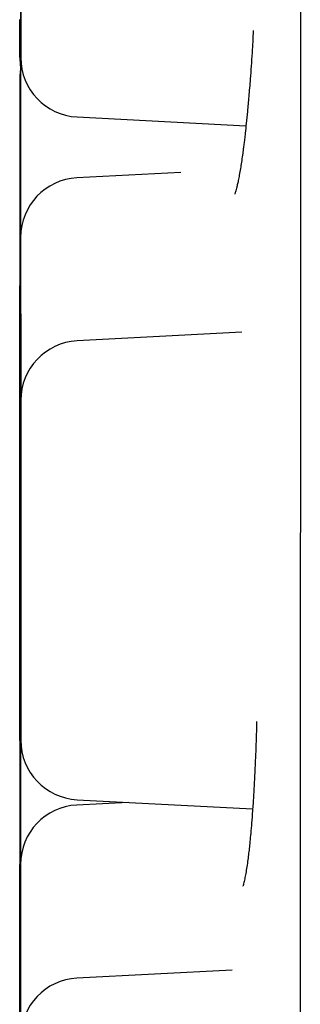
# Model space of a CAD drawing. Header units: millimetres. Extents: x 8 to 932, y 12 to 940.
# Tile 33 of 62: x 236.77 to 238.19, y 917.11 to 922.08. Entities that reach past the tile are written whole.
import ezdxf

# ---------------------------------------------------------------- set-up
doc = ezdxf.new("R2010")
doc.units = ezdxf.units.MM

msp = doc.modelspace()

# ---------------------------------------------------------------- linework, layer by layer
at = {"color": 7, "linetype": 'Continuous', "lineweight": 30}
for p, q in [((237.0583, 921.5877), (237.9132, 921.5429)), ((237.5839, 921.3076), (237.0574, 921.28)), ((236.7702, 921.0057), (236.7692, 920.9805)), ((237.8919, 920.5004), (237.0583, 920.4567)), ((236.7693, 920.1824), (236.7683, 920.1571)), ((236.7721, 920.0858), (236.7732, 920.0606)), ((236.7731, 919.2625), (236.7741, 919.2373)), ((236.7736, 918.9891), (236.7716, 918.9543)), ((237.317, 918.126), (237.057, 918.1124)), ((237.0583, 918.1396), (237.9469, 918.093)), ((236.7708, 917.84), (236.7696, 917.8128)), ((237.8438, 917.2791), (237.0579, 917.238)), ((236.7707, 917.2363), (236.7728, 917.2004)), ((236.7716, 917.2363), (236.7728, 917.2091))]:
    msp.add_line(p, q, dxfattribs=at)
at = {"color": 7, "linetype": 'Continuous', "lineweight": 30, "flags": 128}
for points in [[(238.1882, 922.3157), (238.1882, 921.8794), (238.1882, 921.4431), (238.1882, 921.0071), (238.1882, 920.5717), (238.1882, 920.1372), (238.1882, 919.7039), (238.1881, 919.272), (238.1881, 918.842), (238.1881, 918.414), (238.1881, 917.9885), (238.1881, 917.5655), (238.188, 917.1456), (238.188, 916.7289)], [(236.7681, 922.0799), (236.7681, 922.0283), (236.7681, 921.9981), (236.7681, 921.9712), (236.7681, 921.9476), (236.7681, 921.9141), (236.7682, 921.894), (236.7682, 921.8873), (236.7682, 921.891), (236.7682, 921.9023), (236.7683, 921.9212), (236.7683, 921.9476), (236.7683, 921.984), (236.7683, 922.028), (236.7683, 922.0796)], [(236.7682, 921.8873), (236.7706, 921.8494), (236.7721, 921.8388)], [(236.7753, 921.8596), (236.7725, 921.8416), (236.7701, 921.8038)], [(236.7761, 921.8522), (236.7745, 921.8416), (236.7721, 921.8038)], [(236.7724, 920.9448), (236.7724, 921.0259), (236.7724, 921.1056), (236.7724, 921.184), (236.7723, 921.261), (236.7723, 921.3411), (236.7723, 921.4163), (236.7723, 921.4867), (236.7723, 921.5522), (236.7723, 921.6112), (236.7723, 921.6628), (236.7722, 921.693), (236.7722, 921.7199), (236.7722, 921.7435), (236.7722, 921.7769), (236.7722, 921.797), (236.7721, 921.8038), (236.7721, 921.8001), (236.7721, 921.7888), (236.7721, 921.7699), (236.7721, 921.7435), (236.772, 921.7071), (236.772, 921.6631), (236.772, 921.6114), (236.772, 921.5522), (236.772, 921.487), (236.772, 921.4167), (236.772, 921.3671), (236.7719, 921.3152), (236.7719, 921.261), (236.7719, 921.1584), (236.7719, 921.053), (236.7719, 920.9448), (236.7719, 920.8638), (236.7719, 920.7841), (236.7719, 920.7057), (236.7719, 920.6286), (236.772, 920.5486), (236.772, 920.4733), (236.772, 920.403), (236.772, 920.3374), (236.772, 920.2784), (236.772, 920.2268), (236.772, 920.1966), (236.7721, 920.1697), (236.7721, 920.1461), (236.7721, 920.1127), (236.7721, 920.0926), (236.7721, 920.0858), (236.7721, 920.0858)], [(236.7699, 920.9448), (236.7699, 920.999), (236.7699, 921.0527), (236.7699, 921.1056), (236.7699, 921.1573), (236.7699, 921.2073), (236.7699, 921.2552), (236.77, 921.3007), (236.77, 921.3434), (236.77, 921.383), (236.77, 921.4192), (236.77, 921.4516), (236.77, 921.4801), (236.77, 921.5044), (236.77, 921.5243), (236.77, 921.5397), (236.7701, 921.5504), (236.7701, 921.5564), (236.7701, 921.5576), (236.7701, 921.554), (236.7701, 921.5456), (236.7701, 921.5326), (236.7701, 921.5149), (236.7701, 921.4928), (236.7702, 921.4664), (236.7702, 921.4359), (236.7702, 921.4015), (236.7702, 921.3636), (236.7702, 921.3224), (236.7702, 921.2783), (236.7702, 921.2315), (236.7702, 921.1825), (236.7702, 921.1316), (236.7702, 921.0793), (236.7702, 921.0259), (236.7702, 920.9719), (236.7702, 920.9177), (236.7702, 920.8637), (236.7702, 920.8103), (236.7702, 920.758), (236.7702, 920.7071), (236.7702, 920.6581), (236.7702, 920.6114), (236.7702, 920.5672), (236.7702, 920.526), (236.7702, 920.4881), (236.7702, 920.4538), (236.7702, 920.4233), (236.7701, 920.3968), (236.7701, 920.3747), (236.7701, 920.357), (236.7701, 920.344), (236.7701, 920.3356), (236.7701, 920.332), (236.7701, 920.3332), (236.7701, 920.3392), (236.77, 920.3499), (236.77, 920.3653), (236.77, 920.3852), (236.77, 920.4095), (236.77, 920.438), (236.77, 920.4705), (236.77, 920.5066), (236.77, 920.5462), (236.77, 920.5889), (236.7699, 920.6344), (236.7699, 920.6824), (236.7699, 920.7323), (236.7699, 920.784), (236.7699, 920.8369), (236.7699, 920.8906), (236.7699, 920.9448)], [(236.772, 920.9448), (236.772, 920.999), (236.772, 921.0527), (236.772, 921.1056), (236.772, 921.1573), (236.772, 921.2073), (236.772, 921.2552), (236.772, 921.3007), (236.772, 921.3434), (236.772, 921.383), (236.772, 921.4192), (236.7721, 921.4516), (236.7721, 921.4801), (236.7721, 921.5044), (236.7721, 921.5243), (236.7721, 921.5397), (236.7721, 921.5504), (236.7721, 921.5564), (236.7721, 921.5576), (236.7722, 921.554), (236.7722, 921.5456), (236.7722, 921.5326), (236.7722, 921.5149), (236.7722, 921.4928), (236.7722, 921.4664), (236.7722, 921.4359), (236.7722, 921.4015), (236.7723, 921.3636), (236.7723, 921.3224), (236.7723, 921.2783), (236.7723, 921.2315), (236.7723, 921.1825), (236.7723, 921.1316), (236.7723, 921.0793), (236.7723, 921.0259), (236.7723, 920.9719), (236.7723, 920.9177), (236.7723, 920.8637), (236.7723, 920.8103), (236.7723, 920.758), (236.7723, 920.7071), (236.7723, 920.6581), (236.7723, 920.6114), (236.7723, 920.5672), (236.7723, 920.526), (236.7722, 920.4881), (236.7722, 920.4538), (236.7722, 920.4233), (236.7722, 920.3968), (236.7722, 920.3747), (236.7722, 920.357), (236.7722, 920.344), (236.7722, 920.3356), (236.7721, 920.332), (236.7721, 920.3332), (236.7721, 920.3392), (236.7721, 920.3499), (236.7721, 920.3653), (236.7721, 920.3852), (236.7721, 920.4095), (236.7721, 920.438), (236.772, 920.4705), (236.772, 920.5066), (236.772, 920.5462), (236.772, 920.5889), (236.772, 920.6344), (236.772, 920.6824), (236.772, 920.7323), (236.772, 920.784), (236.772, 920.8369), (236.772, 920.8906), (236.772, 920.9448)], [(236.7733, 920.1215), (236.7733, 920.2026), (236.7733, 920.2823), (236.7733, 920.3607), (236.7733, 920.4377), (236.7732, 920.5177), (236.7732, 920.5929), (236.7732, 920.6633), (236.7732, 920.7289), (236.7732, 920.7879), (236.7732, 920.8394), (236.7732, 920.8697), (236.7731, 920.8966), (236.7731, 920.9201), (236.7731, 920.9536), (236.7731, 920.9737), (236.7731, 920.9805), (236.773, 920.9767), (236.773, 920.9654), (236.773, 920.9466), (236.773, 920.9201), (236.773, 920.8837), (236.7729, 920.8397), (236.7729, 920.7881), (236.7729, 920.7289), (236.7729, 920.6637), (236.7729, 920.5934), (236.7729, 920.5437), (236.7729, 920.4918), (236.7729, 920.4377), (236.7728, 920.3351), (236.7728, 920.2297), (236.7728, 920.1215), (236.7728, 920.0405), (236.7728, 919.9608), (236.7728, 919.8824), (236.7729, 919.8053), (236.7729, 919.7252), (236.7729, 919.65), (236.7729, 919.5796), (236.7729, 919.5141), (236.7729, 919.4551), (236.7729, 919.4035), (236.7729, 919.3733), (236.773, 919.3464), (236.773, 919.3228), (236.773, 919.2894), (236.773, 919.2692), (236.7731, 919.2625), (236.7731, 919.2625)], [(236.769, 920.1215), (236.769, 920.1757), (236.769, 920.2294), (236.769, 920.2823), (236.769, 920.3339), (236.769, 920.3839), (236.769, 920.4319), (236.769, 920.4774), (236.7691, 920.5201), (236.7691, 920.5597), (236.7691, 920.5958), (236.7691, 920.6283), (236.7691, 920.6568), (236.7691, 920.6811), (236.7691, 920.701), (236.7691, 920.7164), (236.7691, 920.7271), (236.7692, 920.7331), (236.7692, 920.7343), (236.7692, 920.7307), (236.7692, 920.7223), (236.7692, 920.7092), (236.7692, 920.6916), (236.7692, 920.6695), (236.7693, 920.643), (236.7693, 920.6125), (236.7693, 920.5782), (236.7693, 920.5403), (236.7693, 920.4991), (236.7693, 920.4549), (236.7693, 920.4082), (236.7693, 920.3592), (236.7693, 920.3083), (236.7693, 920.256), (236.7693, 920.2026), (236.7693, 920.1486), (236.7693, 920.0944), (236.7693, 920.0404), (236.7693, 919.987), (236.7693, 919.9347), (236.7693, 919.8838), (236.7693, 919.8348), (236.7693, 919.788), (236.7693, 919.7439), (236.7693, 919.7027), (236.7693, 919.6648), (236.7693, 919.6304), (236.7693, 919.5999), (236.7692, 919.5735), (236.7692, 919.5514), (236.7692, 919.5337), (236.7692, 919.5206), (236.7692, 919.5123), (236.7692, 919.5087), (236.7692, 919.5099), (236.7691, 919.5159), (236.7691, 919.5266), (236.7691, 919.542), (236.7691, 919.5619), (236.7691, 919.5862), (236.7691, 919.6147), (236.7691, 919.6471), (236.7691, 919.6833), (236.7691, 919.7229), (236.769, 919.7656), (236.769, 919.8111), (236.769, 919.859), (236.769, 919.909), (236.769, 919.9607), (236.769, 920.0136), (236.769, 920.0673), (236.769, 920.1215)], [(236.7729, 920.1215), (236.7729, 920.1757), (236.7729, 920.2294), (236.7729, 920.2823), (236.7729, 920.3339), (236.7729, 920.3839), (236.7729, 920.4319), (236.7729, 920.4774), (236.7729, 920.5201), (236.7729, 920.5597), (236.773, 920.5958), (236.773, 920.6283), (236.773, 920.6568), (236.773, 920.6811), (236.773, 920.701), (236.773, 920.7164), (236.773, 920.7271), (236.773, 920.7331), (236.7731, 920.7343), (236.7731, 920.7307), (236.7731, 920.7223), (236.7731, 920.7092), (236.7731, 920.6916), (236.7731, 920.6695), (236.7731, 920.643), (236.7731, 920.6125), (236.7732, 920.5782), (236.7732, 920.5403), (236.7732, 920.4991), (236.7732, 920.4549), (236.7732, 920.4082), (236.7732, 920.3592), (236.7732, 920.3083), (236.7732, 920.256), (236.7732, 920.2026), (236.7732, 920.1486), (236.7732, 920.0944), (236.7732, 920.0404), (236.7732, 919.987), (236.7732, 919.9347), (236.7732, 919.8838), (236.7732, 919.8348), (236.7732, 919.788), (236.7732, 919.7439), (236.7732, 919.7027), (236.7732, 919.6648), (236.7731, 919.6304), (236.7731, 919.5999), (236.7731, 919.5735), (236.7731, 919.5514), (236.7731, 919.5337), (236.7731, 919.5206), (236.7731, 919.5123), (236.7731, 919.5087), (236.773, 919.5099), (236.773, 919.5159), (236.773, 919.5266), (236.773, 919.542), (236.773, 919.5619), (236.773, 919.5862), (236.773, 919.6147), (236.773, 919.6471), (236.7729, 919.6833), (236.7729, 919.7229), (236.7729, 919.7656), (236.7729, 919.8111), (236.7729, 919.859), (236.7729, 919.909), (236.7729, 919.9607), (236.7729, 920.0136), (236.7729, 920.0673), (236.7729, 920.1215)], [(236.7683, 920.1571), (236.7682, 920.1534), (236.7682, 920.1421), (236.7682, 920.1232), (236.7682, 920.0968), (236.7682, 920.0604), (236.7681, 920.0164), (236.7681, 919.9648), (236.7681, 919.9055), (236.7681, 919.8403), (236.7681, 919.7701), (236.7681, 919.7204), (236.7681, 919.6685), (236.7681, 919.6143), (236.7681, 919.5117), (236.768, 919.4063), (236.768, 919.2982), (236.768, 919.2171), (236.768, 919.1374), (236.7681, 919.0591), (236.7681, 918.982), (236.7681, 918.9019), (236.7681, 918.8267), (236.7681, 918.7563), (236.7681, 918.6908), (236.7681, 918.6317), (236.7681, 918.5802), (236.7682, 918.55), (236.7682, 918.5231), (236.7682, 918.4995), (236.7682, 918.466), (236.7682, 918.4459), (236.7683, 918.4392), (236.7683, 918.4429), (236.7683, 918.4542), (236.7683, 918.4731), (236.7683, 918.4995), (236.7684, 918.5359), (236.7684, 918.5799), (236.7684, 918.6315), (236.7684, 918.6908), (236.7684, 918.6908)], [(236.7701, 920.0858), (236.7725, 920.048), (236.7732, 920.0426)], [(236.7681, 919.2982), (236.7681, 919.3523), (236.7681, 919.4061), (236.7681, 919.459), (236.7681, 919.5106), (236.7681, 919.5606), (236.7681, 919.6085), (236.7681, 919.654), (236.7681, 919.6967), (236.7682, 919.7363), (236.7682, 919.7725), (236.7682, 919.805), (236.7682, 919.8334), (236.7682, 919.8577), (236.7682, 919.8777), (236.7682, 919.893), (236.7682, 919.9038), (236.7683, 919.9097), (236.7683, 919.9109), (236.7683, 919.9073), (236.7683, 919.899), (236.7683, 919.8859), (236.7683, 919.8683), (236.7683, 919.8461), (236.7683, 919.8197), (236.7684, 919.7892), (236.7684, 919.7549), (236.7684, 919.7169), (236.7684, 919.6758), (236.7684, 919.6316), (236.7684, 919.5848), (236.7684, 919.5358), (236.7684, 919.485), (236.7684, 919.4327), (236.7684, 919.3793), (236.7684, 919.3253), (236.7684, 919.271), (236.7684, 919.217), (236.7684, 919.1637), (236.7684, 919.1113), (236.7684, 919.0605), (236.7684, 919.0115), (236.7684, 918.9647), (236.7684, 918.9206), (236.7684, 918.8794), (236.7684, 918.8414), (236.7684, 918.8071), (236.7683, 918.7766), (236.7683, 918.7502), (236.7683, 918.7281), (236.7683, 918.7104), (236.7683, 918.6973), (236.7683, 918.689), (236.7683, 918.6854), (236.7683, 918.6866), (236.7682, 918.6925), (236.7682, 918.7033), (236.7682, 918.7187), (236.7682, 918.7386), (236.7682, 918.7629), (236.7682, 918.7914), (236.7682, 918.8238), (236.7682, 918.86), (236.7681, 918.8996), (236.7681, 918.9423), (236.7681, 918.9878), (236.7681, 919.0357), (236.7681, 919.0857), (236.7681, 919.1373), (236.7681, 919.1902), (236.7681, 919.244), (236.7681, 919.2982)], [(236.7738, 919.2982), (236.7738, 919.3523), (236.7738, 919.4061), (236.7738, 919.459), (236.7738, 919.5106), (236.7738, 919.5606), (236.7738, 919.6085), (236.7738, 919.654), (236.7738, 919.6967), (236.7739, 919.7363), (236.7739, 919.7725), (236.7739, 919.805), (236.7739, 919.8334), (236.7739, 919.8577), (236.7739, 919.8777), (236.7739, 919.893), (236.7739, 919.9038), (236.774, 919.9097), (236.774, 919.9109), (236.774, 919.9073), (236.774, 919.899), (236.774, 919.8859), (236.774, 919.8683), (236.774, 919.8461), (236.774, 919.8197), (236.7741, 919.7892), (236.7741, 919.7549), (236.7741, 919.7169), (236.7741, 919.6758), (236.7741, 919.6316), (236.7741, 919.5848), (236.7741, 919.5358), (236.7741, 919.485), (236.7741, 919.4327), (236.7741, 919.3793), (236.7741, 919.3253), (236.7741, 919.271), (236.7741, 919.217), (236.7741, 919.1637), (236.7741, 919.1113), (236.7741, 919.0605), (236.7741, 919.0115), (236.7741, 918.9647), (236.7741, 918.9206), (236.7741, 918.8794), (236.7741, 918.8414), (236.7741, 918.8071), (236.774, 918.7766), (236.774, 918.7502), (236.774, 918.7281), (236.774, 918.7104), (236.774, 918.6973), (236.774, 918.689), (236.774, 918.6854), (236.774, 918.6866), (236.7739, 918.6925), (236.7739, 918.7033), (236.7739, 918.7187), (236.7739, 918.7386), (236.7739, 918.7629), (236.7739, 918.7914), (236.7739, 918.8238), (236.7739, 918.86), (236.7738, 918.8996), (236.7738, 918.9423), (236.7738, 918.9878), (236.7738, 919.0357), (236.7738, 919.0857), (236.7738, 919.1373), (236.7738, 919.1902), (236.7738, 919.244), (236.7738, 919.2982)], [(236.7692, 919.2625), (236.7716, 919.2246), (236.7741, 919.2083)], [(236.7741, 918.9996), (236.7731, 918.9922), (236.7707, 918.9543)], [(236.7705, 918.0953), (236.7705, 918.1495), (236.7705, 918.2032), (236.7705, 918.2561), (236.7705, 918.3078), (236.7705, 918.3578), (236.7705, 918.4057), (236.7705, 918.4512), (236.7705, 918.4939), (236.7705, 918.5335), (236.7706, 918.5697), (236.7706, 918.6021), (236.7706, 918.6306), (236.7706, 918.6549), (236.7706, 918.6748), (236.7706, 918.6902), (236.7706, 918.7009), (236.7706, 918.7069), (236.7707, 918.7081), (236.7707, 918.7045), (236.7707, 918.6962), (236.7707, 918.6831), (236.7707, 918.6654), (236.7707, 918.6433), (236.7707, 918.6169), (236.7707, 918.5864), (236.7708, 918.552), (236.7708, 918.5141), (236.7708, 918.4729), (236.7708, 918.4288), (236.7708, 918.382), (236.7708, 918.333), (236.7708, 918.2822), (236.7708, 918.2298), (236.7708, 918.1765), (236.7708, 918.1224), (236.7708, 918.0682), (236.7708, 918.0142), (236.7708, 917.9608), (236.7708, 917.9085), (236.7708, 917.8576), (236.7708, 917.8086), (236.7708, 917.7619), (236.7708, 917.7177), (236.7708, 917.6765), (236.7708, 917.6386), (236.7707, 917.6043), (236.7707, 917.5738), (236.7707, 917.5474), (236.7707, 917.5252), (236.7707, 917.5076), (236.7707, 917.4945), (236.7707, 917.4861), (236.7707, 917.4825), (236.7706, 917.4837), (236.7706, 917.4897), (236.7706, 917.5004), (236.7706, 917.5158), (236.7706, 917.5357), (236.7706, 917.56), (236.7706, 917.5885), (236.7706, 917.621), (236.7705, 917.6571), (236.7705, 917.6967), (236.7705, 917.7395), (236.7705, 917.7849), (236.7705, 917.8329), (236.7705, 917.8829), (236.7705, 917.9345), (236.7705, 917.9874), (236.7705, 918.0412), (236.7705, 918.0953)], [(236.7714, 918.0953), (236.7714, 918.1495), (236.7714, 918.2032), (236.7714, 918.2561), (236.7714, 918.3078), (236.7714, 918.3578), (236.7714, 918.4057), (236.7714, 918.4512), (236.7715, 918.4939), (236.7715, 918.5335), (236.7715, 918.5697), (236.7715, 918.6021), (236.7715, 918.6306), (236.7715, 918.6549), (236.7715, 918.6748), (236.7715, 918.6902), (236.7715, 918.7009), (236.7716, 918.7069), (236.7716, 918.7081), (236.7716, 918.7045), (236.7716, 918.6962), (236.7716, 918.6831), (236.7716, 918.6654), (236.7716, 918.6433), (236.7717, 918.6169), (236.7717, 918.5864), (236.7717, 918.552), (236.7717, 918.5141), (236.7717, 918.4729), (236.7717, 918.4288), (236.7717, 918.382), (236.7717, 918.333), (236.7717, 918.2822), (236.7717, 918.2298), (236.7717, 918.1765), (236.7717, 918.1224), (236.7717, 918.0682), (236.7717, 918.0142), (236.7717, 917.9608), (236.7717, 917.9085), (236.7717, 917.8576), (236.7717, 917.8086), (236.7717, 917.7619), (236.7717, 917.7177), (236.7717, 917.6765), (236.7717, 917.6386), (236.7717, 917.6043), (236.7717, 917.5738), (236.7716, 917.5474), (236.7716, 917.5252), (236.7716, 917.5076), (236.7716, 917.4945), (236.7716, 917.4861), (236.7716, 917.4825), (236.7716, 917.4837), (236.7715, 917.4897), (236.7715, 917.5004), (236.7715, 917.5158), (236.7715, 917.5357), (236.7715, 917.56), (236.7715, 917.5885), (236.7715, 917.621), (236.7715, 917.6571), (236.7715, 917.6967), (236.7714, 917.7395), (236.7714, 917.7849), (236.7714, 917.8329), (236.7714, 917.8829), (236.7714, 917.9345), (236.7714, 917.9874), (236.7714, 918.0412), (236.7714, 918.0953)], [(236.7683, 918.4392), (236.7707, 918.4013), (236.7708, 918.4003)], [(236.7694, 917.0617), (236.7694, 917.1146), (236.7694, 917.1663), (236.7694, 917.2163), (236.7694, 917.2642), (236.7694, 917.3097), (236.7694, 917.3524), (236.7694, 917.392), (236.7695, 917.4282), (236.7695, 917.4606), (236.7695, 917.4891), (236.7695, 917.5134), (236.7695, 917.5333), (236.7695, 917.5487), (236.7695, 917.5594), (236.7695, 917.5654), (236.7696, 917.5666), (236.7696, 917.563), (236.7696, 917.5547), (236.7696, 917.5416), (236.7696, 917.5239), (236.7696, 917.5018), (236.7696, 917.4754), (236.7696, 917.4449), (236.7697, 917.4105), (236.7697, 917.3726), (236.7697, 917.3314), (236.7697, 917.2873), (236.7697, 917.2405), (236.7697, 917.1915), (236.7697, 917.1407), (236.7697, 917.0883)], [(236.7725, 917.0617), (236.7725, 917.1146), (236.7725, 917.1663), (236.7725, 917.2163), (236.7725, 917.2642), (236.7725, 917.3097), (236.7726, 917.3524), (236.7726, 917.392), (236.7726, 917.4282), (236.7726, 917.4606), (236.7726, 917.4891), (236.7726, 917.5134), (236.7726, 917.5333), (236.7726, 917.5487), (236.7726, 917.5594), (236.7727, 917.5654), (236.7727, 917.5666), (236.7727, 917.563), (236.7727, 917.5547), (236.7727, 917.5416), (236.7727, 917.5239), (236.7727, 917.5018), (236.7727, 917.4754), (236.7728, 917.4449), (236.7728, 917.4105), (236.7728, 917.3726), (236.7728, 917.3314), (236.7728, 917.2873), (236.7728, 917.2405), (236.7728, 917.1915), (236.7728, 917.1407), (236.7728, 917.0883)]]:
    msp.add_lwpolyline(points, dxfattribs=at)
at = {"color": 7, "linetype": 'Continuous', "lineweight": 30}
for centre, start, end in [((237.074, 921.8873), 180, 267), ((237.0731, 920.9805), 93, 180), ((237.074, 920.1571), 93, 180), ((237.074, 918.4392), 180, 267), ((237.0727, 917.8128), 93, 180), ((237.0736, 916.9384), 93, 180)]:
    msp.add_arc(centre, 0.3, start, end, dxfattribs=at)
for points, knots in [([(236.7742, 922.7463), (236.7742, 922.7733), (236.7742, 922.8273), (236.7742, 922.9074), (236.7742, 922.9861), (236.7742, 923.065), (236.7742, 923.143), (236.7742, 923.2186), (236.7742, 923.2893), (236.7742, 923.3546), (236.7742, 923.4137), (236.7741, 923.4598), (236.7741, 923.4951), (236.7741, 923.522), (236.7741, 923.552), (236.7741, 923.5806), (236.7741, 923.6008), (236.774, 923.6069), (236.774, 923.6028), (236.774, 923.5915), (236.774, 923.5725), (236.7739, 923.5454), (236.7739, 923.51), (236.7739, 923.4658), (236.7739, 923.4138), (236.7739, 923.3548), (236.7739, 923.2896), (236.7738, 923.2268), (236.7738, 923.1688), (236.7738, 923.1167), (236.7738, 923.0478), (236.7738, 922.9606), (236.7738, 922.8544), (236.7738, 922.7554), (236.7738, 922.6653), (236.7738, 922.5853), (236.7738, 922.5065), (236.7738, 922.4276), (236.7738, 922.3496), (236.7738, 922.2739), (236.7739, 922.2032), (236.7739, 922.1379), (236.7739, 922.0789), (236.7739, 922.0328), (236.7739, 921.9974), (236.7739, 921.9705), (236.774, 921.9405), (236.774, 921.912), (236.774, 921.8917), (236.774, 921.8856), (236.774, 921.8897), (236.7741, 921.9011), (236.7741, 921.92), (236.7741, 921.9471), (236.7741, 921.9825), (236.7741, 922.0268), (236.7742, 922.0787), (236.7742, 922.1378), (236.7742, 922.2029), (236.7742, 922.2657), (236.7742, 922.3238), (236.7742, 922.3758), (236.7742, 922.4448), (236.7742, 922.532), (236.7742, 922.6382), (236.7742, 922.7101), (236.7742, 922.7463)], [0, 0, 0, 0, 0.015048, 0.029974, 0.044912, 0.059997, 0.076298, 0.092451, 0.108629, 0.125004, 0.141304, 0.157457, 0.168232, 0.179069, 0.190018, 0.210021, 0.229908, 0.249999, 0.265029, 0.279949, 0.294893, 0.309997, 0.326298, 0.342451, 0.358629, 0.375004, 0.391304, 0.407457, 0.418232, 0.429069, 0.440018, 0.460022, 0.479908, 0.499999, 0.515029, 0.529949, 0.544893, 0.559997, 0.576298, 0.592451, 0.608629, 0.625004, 0.641304, 0.657457, 0.668232, 0.679069, 0.690018, 0.710022, 0.729908, 0.749999, 0.765029, 0.779949, 0.794893, 0.809997, 0.826298, 0.842451, 0.858629, 0.875004, 0.891304, 0.907458, 0.918232, 0.929069, 0.940018, 0.960044, 0.979931, 1, 1, 1, 1]), ([(237.9502, 922.0246), (237.9481, 921.9868), (237.9433, 921.9021), (237.9355, 921.7911), (237.9276, 921.6932), (237.9209, 921.6185), (237.9149, 921.5574), (237.9099, 921.511), (237.9059, 921.4768), (237.9027, 921.45), (237.8993, 921.4232), (237.8951, 921.3923), (237.8903, 921.359), (237.885, 921.3252), (237.8795, 921.294), (237.8742, 921.2666), (237.8694, 921.2446), (237.8653, 921.2275), (237.8619, 921.2148), (237.859, 921.2051), (237.8571, 921.1991), (237.8562, 921.1969), (237.8566, 921.1975), (237.8567, 921.1975)], [0, 0, 0, 0, 0.087246, 0.195452, 0.272982, 0.341272, 0.400314, 0.450091, 0.483233, 0.510439, 0.539823, 0.578522, 0.626512, 0.673583, 0.72603, 0.775748, 0.821037, 0.861822, 0.898103, 0.929928, 0.960638, 0.995289, 1, 1, 1, 1]), ([(236.7703, 920.9448), (236.7703, 920.9719), (236.7703, 921.0258), (236.7703, 921.1059), (236.7703, 921.1846), (236.7703, 921.2635), (236.7703, 921.3415), (236.7703, 921.4171), (236.7702, 921.4879), (236.7702, 921.5531), (236.7702, 921.6122), (236.7702, 921.6583), (236.7702, 921.6936), (236.7702, 921.7206), (236.7702, 921.7506), (236.7701, 921.779), (236.7701, 921.7999), (236.7701, 921.8025), (236.7701, 921.8038)], [0, 0, 0, 0, 0.0601938, 0.1198979, 0.1796507, 0.2399894, 0.3051921, 0.3698052, 0.4345179, 0.5000166, 0.5652196, 0.6298327, 0.6729314, 0.7162788, 0.7600756, 0.8400897, 0.9196375, 1, 1, 1, 1]), ([(236.7742, 919.2982), (236.7742, 919.3252), (236.7742, 919.3792), (236.7742, 919.4593), (236.7742, 919.538), (236.7742, 919.6169), (236.7742, 919.6949), (236.7741, 919.7705), (236.7741, 919.8412), (236.7741, 919.9065), (236.7741, 919.9656), (236.7741, 920.0116), (236.7741, 920.047), (236.7741, 920.0739), (236.774, 920.1039), (236.774, 920.1325), (236.774, 920.1527), (236.774, 920.1588), (236.7739, 920.1547), (236.7739, 920.1434), (236.7739, 920.1244), (236.7739, 920.0973), (236.7739, 920.0619), (236.7738, 920.0176), (236.7738, 919.9657), (236.7738, 919.9067), (236.7738, 919.8415), (236.7738, 919.7787), (236.7738, 919.7206), (236.7738, 919.6686), (236.7738, 919.5996), (236.7738, 919.5125), (236.7737, 919.4063), (236.7737, 919.3073), (236.7737, 919.2172), (236.7737, 919.1372), (236.7738, 919.0584), (236.7738, 918.9795), (236.7738, 918.9015), (236.7738, 918.8258), (236.7738, 918.7551), (236.7738, 918.6898), (236.7738, 918.6307), (236.7738, 918.5847), (236.7739, 918.5493), (236.7739, 918.5224), (236.7739, 918.4924), (236.7739, 918.4638), (236.7739, 918.4436), (236.774, 918.4375), (236.774, 918.4416), (236.774, 918.4529), (236.774, 918.4719), (236.774, 918.499), (236.7741, 918.5344), (236.7741, 918.5787), (236.7741, 918.6306), (236.7741, 918.6896), (236.7741, 918.7548), (236.7741, 918.8176), (236.7742, 918.8757), (236.7742, 918.9277), (236.7742, 918.9967), (236.7742, 919.0839), (236.7742, 919.1901), (236.7742, 919.262), (236.7742, 919.2982)], [0, 0, 0, 0, 0.015048, 0.029974, 0.044912, 0.059997, 0.076298, 0.092451, 0.108629, 0.125004, 0.141304, 0.157457, 0.168232, 0.179069, 0.190018, 0.210021, 0.229908, 0.249999, 0.265029, 0.279949, 0.294893, 0.309997, 0.326298, 0.342451, 0.358629, 0.375004, 0.391304, 0.407457, 0.418232, 0.429069, 0.440018, 0.460022, 0.479908, 0.499999, 0.515029, 0.529949, 0.544893, 0.559997, 0.576298, 0.592451, 0.608629, 0.625004, 0.641304, 0.657457, 0.668232, 0.679069, 0.690018, 0.710022, 0.729908, 0.749999, 0.765029, 0.779949, 0.794893, 0.809997, 0.826298, 0.842451, 0.858629, 0.875004, 0.891304, 0.907458, 0.918232, 0.929069, 0.940018, 0.960044, 0.979931, 1, 1, 1, 1]), ([(236.7684, 918.707), (236.7684, 918.723), (236.7684, 918.7603), (236.7684, 918.8177), (236.7684, 918.8756), (236.7685, 918.9277), (236.7685, 918.9967), (236.7685, 919.0839), (236.7685, 919.1901), (236.7685, 919.262), (236.7685, 919.2982)], [0, 0, 0, 0, 0.101266, 0.234826, 0.323915, 0.413517, 0.504049, 0.669631, 0.834063, 1, 1, 1, 1]), ([(236.7708, 918.7027), (236.7708, 918.7229), (236.7708, 918.763), (236.7708, 918.8088), (236.7708, 918.8442), (236.7707, 918.8711), (236.7707, 918.9011), (236.7707, 918.9295), (236.7707, 918.9505), (236.7707, 918.953), (236.7707, 918.9543)], [0, 0, 0, 0, 0.13041, 0.259641, 0.345841, 0.432539, 0.520135, 0.680169, 0.83927, 1, 1, 1, 1]), ([(236.7717, 918.7027), (236.7717, 918.7229), (236.7717, 918.763), (236.7717, 918.8088), (236.7717, 918.8442), (236.7717, 918.8711), (236.7716, 918.9011), (236.7716, 918.9296), (236.7716, 918.9499), (236.7716, 918.956), (236.7716, 918.9519), (236.7715, 918.9405), (236.7715, 918.9216), (236.7715, 918.8945), (236.7715, 918.8591), (236.7715, 918.8148), (236.7714, 918.7629), (236.7714, 918.7038), (236.7714, 918.6387), (236.7714, 918.5759), (236.7714, 918.5178), (236.7714, 918.4658), (236.7714, 918.3968), (236.7714, 918.3097), (236.7714, 918.2034), (236.7714, 918.1044), (236.7714, 918.0144), (236.7714, 917.9343), (236.7714, 917.8556), (236.7714, 917.7766), (236.7714, 917.6986), (236.7714, 917.623), (236.7714, 917.5523), (236.7714, 917.487), (236.7714, 917.4279), (236.7714, 917.3818), (236.7715, 917.3465), (236.7715, 917.3196), (236.7715, 917.2895), (236.7715, 917.261), (236.7715, 917.2408), (236.7716, 917.2347), (236.7716, 917.2388), (236.7716, 917.2501), (236.7716, 917.2691), (236.7717, 917.2962), (236.7717, 917.3316), (236.7717, 917.3757), (236.7717, 917.4282), (236.7717, 917.4672), (236.7717, 917.4902), (236.7717, 917.4913)], [0, 0, 0, 0, 0.02171, 0.043223, 0.057573, 0.072005, 0.086588, 0.113229, 0.139715, 0.166472, 0.18649, 0.20636, 0.226263, 0.246379, 0.268088, 0.289602, 0.311148, 0.332956, 0.354666, 0.376179, 0.390529, 0.404962, 0.419544, 0.446185, 0.472671, 0.499428, 0.519446, 0.539316, 0.559219, 0.579335, 0.601044, 0.622558, 0.644104, 0.665912, 0.687622, 0.709135, 0.723485, 0.737918, 0.7525, 0.779141, 0.805627, 0.832384, 0.852402, 0.872272, 0.892176, 0.912291, 0.934001, 0.955514, 0.97706, 0.998868, 1, 1, 1, 1]), ([(236.7709, 918.0953), (236.7709, 918.1224), (236.7709, 918.1763), (236.7709, 918.2564), (236.7709, 918.3351), (236.7709, 918.414), (236.7708, 918.4921), (236.7708, 918.5675), (236.7708, 918.6331), (236.7708, 918.6707), (236.7708, 918.6871)], [0, 0, 0, 0, 0.124264, 0.247517, 0.37087, 0.495434, 0.630038, 0.763425, 0.897018, 1, 1, 1, 1]), ([(236.7718, 918.0953), (236.7718, 918.1224), (236.7718, 918.1763), (236.7718, 918.2564), (236.7718, 918.3351), (236.7718, 918.414), (236.7718, 918.4921), (236.7718, 918.5675), (236.7717, 918.6329), (236.7717, 918.6703), (236.7717, 918.6865)], [0, 0, 0, 0, 0.124415, 0.247818, 0.371322, 0.496036, 0.630804, 0.764354, 0.898109, 1, 1, 1, 1]), ([(237.9669, 918.5347), (237.9664, 918.5125), (237.9647, 918.4437), (237.9609, 918.3454), (237.956, 918.2415), (237.9512, 918.1574), (237.9465, 918.0848), (237.9418, 918.0232), (237.9373, 917.9715), (237.9333, 917.929), (237.9294, 917.8927), (237.9255, 917.8591), (237.9211, 917.8251), (237.916, 917.7906), (237.9106, 917.7589), (237.906, 917.7359), (237.9025, 917.7206), (237.8996, 917.7094), (237.8979, 917.704), (237.898, 917.7036), (237.8981, 917.7035)], [0, 0, 0, 0, 0.050705, 0.157344, 0.238868, 0.314339, 0.38314, 0.445265, 0.500701, 0.549439, 0.591471, 0.633885, 0.683237, 0.739516, 0.801057, 0.859401, 0.895846, 0.930533, 0.970126, 1, 1, 1, 1]), ([(236.7708, 917.5531), (236.7708, 917.5762), (236.7708, 917.6146), (236.7708, 917.6729), (236.7708, 917.7249), (236.7709, 917.7939), (236.7709, 917.881), (236.7709, 917.9873), (236.7709, 918.0592), (236.7709, 918.0953)], [0, 0, 0, 0, 0.148609, 0.247736, 0.347435, 0.448167, 0.632407, 0.815366, 1, 1, 1, 1]), ([(236.7717, 917.5531), (236.7717, 917.5762), (236.7718, 917.6146), (236.7718, 917.6729), (236.7718, 917.7249), (236.7718, 917.7939), (236.7718, 917.881), (236.7718, 917.9873), (236.7718, 918.0592), (236.7718, 918.0953)], [0, 0, 0, 0, 0.148609, 0.247736, 0.347435, 0.448167, 0.632407, 0.815366, 1, 1, 1, 1]), ([(236.7697, 917.5582), (236.7697, 917.5592), (236.7697, 917.582), (236.7697, 917.6208), (236.7697, 917.6674), (236.7697, 917.7026), (236.7696, 917.7296), (236.7696, 917.7596), (236.7696, 917.788), (236.7696, 917.809), (236.7696, 917.8115), (236.7696, 917.8128)], [0, 0, 0, 0, 0.00608, 0.135697, 0.264142, 0.349818, 0.435989, 0.523053, 0.682113, 0.840247, 1, 1, 1, 1]), ([(236.7729, 916.9538), (236.7729, 916.9809), (236.7729, 917.0348), (236.7729, 917.1149), (236.7729, 917.1936), (236.7729, 917.2725), (236.7729, 917.3505), (236.7728, 917.4262), (236.7728, 917.4969), (236.7728, 917.5621), (236.7728, 917.6212), (236.7728, 917.6673), (236.7728, 917.7026), (236.7728, 917.7296), (236.7727, 917.7596), (236.7727, 917.7881), (236.7727, 917.8084), (236.7727, 917.8145), (236.7726, 917.8104), (236.7726, 917.799), (236.7726, 917.7801), (236.7726, 917.753), (236.7726, 917.7176), (236.7725, 917.6733), (236.7725, 917.6214), (236.7725, 917.5623), (236.7725, 917.4972), (236.7725, 917.4344), (236.7725, 917.3763), (236.7725, 917.3243), (236.7725, 917.2553), (236.7725, 917.1682), (236.7725, 917.0619), (236.7725, 916.9629), (236.7725, 916.8729), (236.7725, 916.7928), (236.7725, 916.7141), (236.7725, 916.6351), (236.7725, 916.5571), (236.7725, 916.4815), (236.7725, 916.4108), (236.7725, 916.3455), (236.7725, 916.2864), (236.7725, 916.2403), (236.7726, 916.205), (236.7726, 916.1781), (236.7726, 916.148), (236.7726, 916.1195), (236.7726, 916.0993), (236.7727, 916.0932), (236.7727, 916.0973), (236.7727, 916.1086), (236.7727, 916.1276), (236.7727, 916.1547), (236.7728, 916.1901), (236.7728, 916.2343), (236.7728, 916.2863), (236.7728, 916.3453), (236.7728, 916.4106), (236.7728, 916.462), (236.7729, 916.4919), (236.7729, 916.497)], [0, 0, 0, 0, 0.016524, 0.032913, 0.049315, 0.065879, 0.083777, 0.101514, 0.119278, 0.137258, 0.155156, 0.172893, 0.184724, 0.196623, 0.208646, 0.23061, 0.252446, 0.274506, 0.29101, 0.307393, 0.323802, 0.340386, 0.358285, 0.376022, 0.393786, 0.411766, 0.429664, 0.447401, 0.459232, 0.471131, 0.483153, 0.505118, 0.526954, 0.549014, 0.565518, 0.5819, 0.59831, 0.614894, 0.632793, 0.650529, 0.668293, 0.686273, 0.704172, 0.721909, 0.733739, 0.745639, 0.757661, 0.779626, 0.801462, 0.823522, 0.840026, 0.856408, 0.872818, 0.889402, 0.9073, 0.925037, 0.942801, 0.960781, 0.97868, 0.996416, 1, 1, 1, 1]), ([(236.7698, 916.9538), (236.7698, 916.9809), (236.7698, 917.0348), (236.7698, 917.1149), (236.7698, 917.1936), (236.7698, 917.2726), (236.7697, 917.3505), (236.7697, 917.4264), (236.7697, 917.4726), (236.7697, 917.4957)], [0, 0, 0, 0, 0.13853, 0.275933, 0.413448, 0.552312, 0.702369, 0.85107, 1, 1, 1, 1]), ([(236.7707, 917.2363), (236.7707, 917.2371), (236.7707, 917.2385), (236.7707, 917.2502), (236.7707, 917.2691), (236.7707, 917.2962), (236.7708, 917.3316), (236.7708, 917.3757), (236.7708, 917.4282), (236.7708, 917.4673), (236.7708, 917.4904), (236.7708, 917.4916)], [0, 0, 0, 0, 0.119367, 0.237856, 0.356541, 0.476491, 0.605946, 0.734231, 0.862714, 0.992757, 1, 1, 1, 1])]:
    msp.add_open_spline(points, degree=3, knots=knots, dxfattribs=at)

doc.saveas('drawing.dxf')
